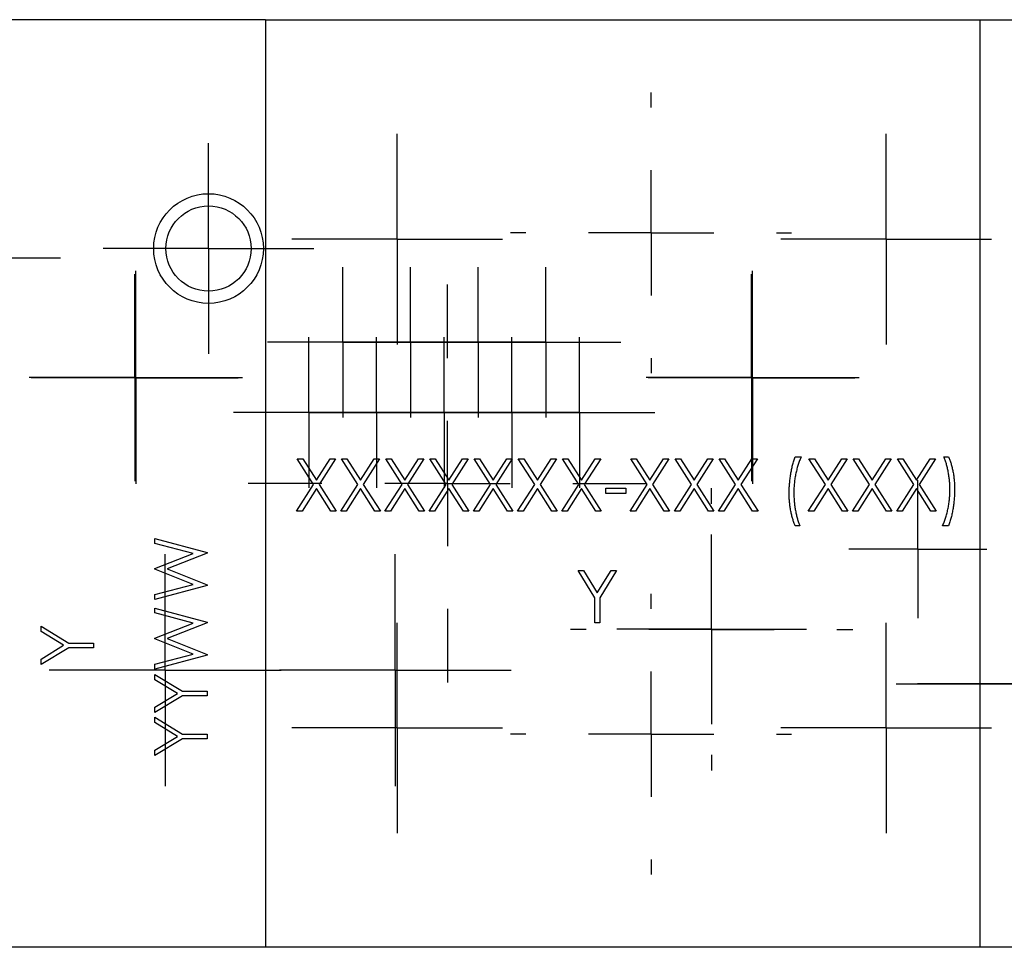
# Model space of a CAD drawing. Header units: inches. Extents: x 5.4 to 25.7, y 4.9 to 18.5.
# Tile 3 of 30: x 10.9 to 12.5, y 4.9 to 6.4. Entities that reach past the tile are written whole.
import ezdxf

# ---------------------------------------------------------------- set-up
doc = ezdxf.new("R2010")
doc.units = ezdxf.units.IN
doc.header["$LTSCALE"] = 2
doc.header["$MEASUREMENT"] = 0
doc.layers.add('SLD-0', color=179, linetype='Continuous')

# ---------------------------------------------------------------- blocks, each defined once
blk = doc.blocks.new('SW_CENTERMARKSYMBOL_60')
at = {"layer": 'SLD-0', "color": 0}
for p, q in [((0, 0.1), (0, 0.12)), ((0, 0), (0, 0.1)), ((-0.1, 0), (-0.12, 0)), ((0, 0), (-0.1, 0)), ((0, 0), (0, -0.1)), ((0, 0), (0.1, 0)), ((0.1, 0), (0.12, 0)), ((0, -0.1), (0, -0.12))]:
    blk.add_line(p, q, dxfattribs=at)
blk = doc.blocks.new('SW_CENTERMARKSYMBOL_61')
at = {"layer": 'SLD-0', "color": 0}
for p, q in [((0, 0.1), (0, 0.12)), ((0, 0), (0, 0.1)), ((-0.1, 0), (-0.12, 0)), ((0, 0), (-0.1, 0)), ((0, 0), (0, -0.1)), ((0, 0), (0.1, 0)), ((0.1, 0), (0.12, 0)), ((0, -0.1), (0, -0.12))]:
    blk.add_line(p, q, dxfattribs=at)
blk = doc.blocks.new('SW_CENTERMARKSYMBOL_62')
at = {"layer": 'SLD-0', "color": 0}
for p, q in [((0, 0.1), (0, 0.12)), ((0, 0), (0, 0.1)), ((-0.1, 0), (-0.12, 0)), ((0, 0), (-0.1, 0)), ((0, 0), (0, -0.1)), ((0, 0), (0.1, 0)), ((0.1, 0), (0.12, 0)), ((0, -0.1), (0, -0.12))]:
    blk.add_line(p, q, dxfattribs=at)
blk = doc.blocks.new('SW_CENTERMARKSYMBOL_63')
at = {"layer": 'SLD-0', "color": 0}
for p, q in [((0, 0.1), (0, 0.12)), ((0, 0), (0, 0.1)), ((-0.1, 0), (-0.12, 0)), ((0, 0), (-0.1, 0)), ((0, 0), (0, -0.1)), ((0, 0), (0.1, 0)), ((0.1, 0), (0.12, 0)), ((0, -0.1), (0, -0.12))]:
    blk.add_line(p, q, dxfattribs=at)
blk = doc.blocks.new('SW_CENTERMARKSYMBOL_64')
at = {"layer": 'SLD-0', "color": 0}
for p, q in [((0, 0.1), (0, 0.12)), ((0, 0), (0, 0.1)), ((-0.1, 0), (-0.12, 0)), ((0, 0), (-0.1, 0)), ((0, 0), (0, -0.1)), ((0, 0), (0.1, 0)), ((0.1, 0), (0.12, 0)), ((0, -0.1), (0, -0.12))]:
    blk.add_line(p, q, dxfattribs=at)
blk = doc.blocks.new('SW_CENTERMARKSYMBOL_65')
at = {"layer": 'SLD-0', "color": 0}
for p, q in [((0, 0.1), (0, 0.12)), ((0, 0), (0, 0.1)), ((-0.1, 0), (-0.12, 0)), ((0, 0), (-0.1, 0)), ((0, 0), (0, -0.1)), ((0, 0), (0.1, 0)), ((0.1, 0), (0.12, 0)), ((0, -0.1), (0, -0.12))]:
    blk.add_line(p, q, dxfattribs=at)
blk = doc.blocks.new('SW_CENTERMARKSYMBOL_66')
at = {"layer": 'SLD-0', "color": 0}
for p, q in [((0, 0.1), (0, 0.12)), ((0, 0), (0, 0.1)), ((-0.1, 0), (-0.12, 0)), ((0, 0), (-0.1, 0)), ((0, 0), (0, -0.1)), ((0, 0), (0.1, 0)), ((0.1, 0), (0.12, 0)), ((0, -0.1), (0, -0.12))]:
    blk.add_line(p, q, dxfattribs=at)
blk = doc.blocks.new('SW_CENTERMARKSYMBOL_67')
at = {"layer": 'SLD-0', "color": 0}
for p, q in [((0, 0.1), (0, 0.12)), ((0, 0), (0, 0.1)), ((-0.1, 0), (-0.12, 0)), ((0, 0), (-0.1, 0)), ((0, 0), (0, -0.1)), ((0, 0), (0.1, 0)), ((0.1, 0), (0.12, 0)), ((0, -0.1), (0, -0.12))]:
    blk.add_line(p, q, dxfattribs=at)
blk = doc.blocks.new('SW_CENTERMARKSYMBOL_68')
at = {"layer": 'SLD-0', "color": 0}
for p, q in [((0, 0.1), (0, 0.12)), ((0, 0), (0, 0.1)), ((-0.1, 0), (-0.12, 0)), ((0, 0), (-0.1, 0)), ((0, 0), (0, -0.1)), ((0, 0), (0.1, 0)), ((0.1, 0), (0.12, 0)), ((0, -0.1), (0, -0.12))]:
    blk.add_line(p, q, dxfattribs=at)
blk = doc.blocks.new('SW_CENTERMARKSYMBOL_69')
at = {"layer": 'SLD-0', "color": 0}
for p, q in [((0, 0.1), (0, 0.17)), ((0, 0), (0, 0.1)), ((-0.1, 0), (-0.17, 0)), ((0, 0), (-0.1, 0)), ((0, 0), (0, -0.1)), ((0, 0), (0.1, 0)), ((0.1, 0), (0.17, 0)), ((0, -0.1), (0, -0.17))]:
    blk.add_line(p, q, dxfattribs=at)
blk = doc.blocks.new('SW_CENTERMARKSYMBOL_70')
at = {"layer": 'SLD-0', "color": 0}
for p, q in [((0, 0.1), (0, 0.17)), ((0, 0), (0, 0.1)), ((-0.1, 0), (-0.17, 0)), ((0, 0), (-0.1, 0)), ((0, 0), (0, -0.1)), ((0, 0), (0.1, 0)), ((0.1, 0), (0.17, 0)), ((0, -0.1), (0, -0.17))]:
    blk.add_line(p, q, dxfattribs=at)
blk = doc.blocks.new('SW_CENTERMARKSYMBOL_71')
at = {"layer": 'SLD-0', "color": 0}
for p, q in [((0, 0.1), (0, 0.165)), ((0, 0), (0, 0.1)), ((-0.1, 0), (-0.165, 0)), ((0, 0), (-0.1, 0)), ((0, 0), (0, -0.1)), ((0, 0), (0.1, 0)), ((0.1, 0), (0.165, 0)), ((0, -0.1), (0, -0.165))]:
    blk.add_line(p, q, dxfattribs=at)
blk = doc.blocks.new('SW_CENTERMARKSYMBOL_72')
at = {"layer": 'SLD-0', "color": 0}
for p, q in [((0, 0.1), (0, 0.168)), ((0, 0), (0, 0.1)), ((-0.1, 0), (-0.168, 0)), ((0, 0), (-0.1, 0)), ((0, 0), (0, -0.1)), ((0, 0), (0.1, 0)), ((0.1, 0), (0.168, 0)), ((0, -0.1), (0, -0.168))]:
    blk.add_line(p, q, dxfattribs=at)
blk = doc.blocks.new('SW_CENTERMARKSYMBOL_73')
at = {"layer": 'SLD-0', "color": 0}
for p, q in [((0, 0.1), (0, 0.168)), ((0, 0), (0, 0.1)), ((-0.1, 0), (-0.168, 0)), ((0, 0), (-0.1, 0)), ((0, 0), (0, -0.1)), ((0, 0), (0.1, 0)), ((0.1, 0), (0.168, 0)), ((0, -0.1), (0, -0.168))]:
    blk.add_line(p, q, dxfattribs=at)
blk = doc.blocks.new('SW_CENTERMARKSYMBOL_74')
at = {"layer": 'SLD-0', "color": 0}
for p, q in [((0, 0.1), (0, 0.168)), ((0, 0), (0, 0.1)), ((-0.1, 0), (-0.168, 0)), ((0, 0), (-0.1, 0)), ((0, 0), (0, -0.1)), ((0, 0), (0.1, 0)), ((0.1, 0), (0.168, 0)), ((0, -0.1), (0, -0.168))]:
    blk.add_line(p, q, dxfattribs=at)
blk = doc.blocks.new('SW_CENTERMARKSYMBOL_75')
at = {"layer": 'SLD-0', "color": 0}
for p, q in [((0, 0.1), (0, 0.168)), ((0, 0), (0, 0.1)), ((-0.1, 0), (-0.168, 0)), ((0, 0), (-0.1, 0)), ((0, 0), (0, -0.1)), ((0, 0), (0.1, 0)), ((0.1, 0), (0.168, 0)), ((0, -0.1), (0, -0.168))]:
    blk.add_line(p, q, dxfattribs=at)
blk = doc.blocks.new('SW_CENTERMARKSYMBOL_76')
at = {"layer": 'SLD-0', "color": 0}
for p, q in [((0, 0.2), (0, 0.224)), ((0, 0), (0, 0.1)), ((-0.2, 0), (-0.224, 0)), ((0, 0), (-0.1, 0)), ((0, 0), (0, -0.1)), ((0, 0), (0.1, 0)), ((0.2, 0), (0.224, 0)), ((0, -0.2), (0, -0.224))]:
    blk.add_line(p, q, dxfattribs=at)
blk = doc.blocks.new('SW_CENTERMARKSYMBOL_77')
at = {"layer": 'SLD-0', "color": 0}
for p, q in [((0, 0.2), (0, 0.224)), ((0, 0), (0, 0.1)), ((-0.2, 0), (-0.224, 0)), ((0, 0), (-0.1, 0)), ((0, 0), (0, -0.1)), ((0, 0), (0.1, 0)), ((0.2, 0), (0.224, 0)), ((0, -0.2), (0, -0.224))]:
    blk.add_line(p, q, dxfattribs=at)
blk = doc.blocks.new('SW_CENTERMARKSYMBOL_78')
at = {"layer": 'SLD-0', "color": 0}
for p, q in [((0, 0.2), (0, 0.3175)), ((0, 0), (0, 0.1)), ((-0.2, 0), (-0.3175, 0)), ((0, 0), (-0.1, 0)), ((0, 0), (0, -0.1)), ((0, 0), (0.1, 0)), ((0.2, 0), (0.3175, 0)), ((0, -0.2), (0, -0.3175))]:
    blk.add_line(p, q, dxfattribs=at)
blk = doc.blocks.new('SW_CENTERMARKSYMBOL_79')
at = {"layer": 'SLD-0', "color": 0}
for p, q in [((0, 0.1), (0, 0.185)), ((0, 0), (0, 0.1)), ((-0.1, 0), (-0.185, 0)), ((0, 0), (-0.1, 0)), ((0, 0), (0, -0.1)), ((0, 0), (0.1, 0)), ((0.1, 0), (0.185, 0)), ((0, -0.1), (0, -0.185))]:
    blk.add_line(p, q, dxfattribs=at)
blk = doc.blocks.new('SW_CENTERMARKSYMBOL_80')
at = {"layer": 'SLD-0', "color": 0}
for p, q in [((0, 0.1), (0, 0.165)), ((0, 0), (0, 0.1)), ((-0.1, 0), (-0.165, 0)), ((0, 0), (-0.1, 0)), ((0, 0), (0, -0.1)), ((0, 0), (0.1, 0)), ((0.1, 0), (0.165, 0)), ((0, -0.1), (0, -0.165))]:
    blk.add_line(p, q, dxfattribs=at)
blk = doc.blocks.new('SW_CENTERMARKSYMBOL_82')
at = {"layer": 'SLD-0', "color": 0}
for p, q in [((0, 0.1), (0, 0.194)), ((0, 0), (0, 0.1)), ((-0.1, 0), (-0.194, 0)), ((0, 0), (-0.1, 0)), ((0, 0), (0, -0.1)), ((0, 0), (0.1, 0)), ((0.1, 0), (0.194, 0)), ((0, -0.1), (0, -0.194))]:
    blk.add_line(p, q, dxfattribs=at)
blk = doc.blocks.new('SW_CENTERMARKSYMBOL_83')
at = {"layer": 'SLD-0', "color": 0}
for p, q in [((0, 0.2), (0, 0.225)), ((0, 0), (0, 0.1)), ((-0.2, 0), (-0.225, 0)), ((0, 0), (-0.1, 0)), ((0, 0), (0, -0.1)), ((0, 0), (0.1, 0)), ((0.2, 0), (0.225, 0)), ((0, -0.2), (0, -0.225))]:
    blk.add_line(p, q, dxfattribs=at)
blk = doc.blocks.new('SW_CENTERMARKSYMBOL_85')
at = {"layer": 'SLD-0', "color": 0}
for p, q in [((0, 0.1), (0, 0.1701)), ((0, 0), (0, 0.1)), ((-0.1, 0), (-0.1701, 0)), ((0, 0), (-0.1, 0)), ((0, 0), (0, -0.1)), ((0, 0), (0.1, 0)), ((0.1, 0), (0.1701, 0)), ((0, -0.1), (0, -0.1701))]:
    blk.add_line(p, q, dxfattribs=at)
blk = doc.blocks.new('SW_CENTERMARKSYMBOL_87')
at = {"layer": 'SLD-0', "color": 0}
for p, q in [((0, 0.1), (0, 0.11)), ((0, 0), (0, 0.1)), ((-0.1, 0), (-0.11, 0)), ((0, 0), (-0.1, 0)), ((0, 0), (0, -0.1)), ((0, 0), (0.1, 0)), ((0.1, 0), (0.11, 0)), ((0, -0.1), (0, -0.11))]:
    blk.add_line(p, q, dxfattribs=at)
blk = doc.blocks.new('SW_CENTERMARKSYMBOL_88')
at = {"layer": 'SLD-0', "color": 0}
for p, q in [((0, 0.1), (0, 0.168)), ((0, 0), (0, 0.1)), ((-0.1, 0), (-0.168, 0)), ((0, 0), (-0.1, 0)), ((0, 0), (0, -0.1)), ((0, 0), (0.1, 0)), ((0.1, 0), (0.168, 0)), ((0, -0.1), (0, -0.168))]:
    blk.add_line(p, q, dxfattribs=at)
blk = doc.blocks.new('SW_CENTERMARKSYMBOL_89')
at = {"layer": 'SLD-0', "color": 0}
for p, q in [((0, 0.1), (0, 0.168)), ((0, 0), (0, 0.1)), ((-0.1, 0), (-0.168, 0)), ((0, 0), (-0.1, 0)), ((0, 0), (0, -0.1)), ((0, 0), (0.1, 0)), ((0.1, 0), (0.168, 0)), ((0, -0.1), (0, -0.168))]:
    blk.add_line(p, q, dxfattribs=at)
blk = doc.blocks.new('SW_CENTERMARKSYMBOL_90')
at = {"layer": 'SLD-0', "color": 0}
for p, q in [((0, 0.1), (0, 0.1512)), ((0, 0), (0, 0.1)), ((-0.1, 0), (-0.1512, 0)), ((0, 0), (-0.1, 0)), ((0, 0), (0, -0.1)), ((0, 0), (0.1, 0)), ((0.1, 0), (0.1512, 0)), ((0, -0.1), (0, -0.1512))]:
    blk.add_line(p, q, dxfattribs=at)
blk = doc.blocks.new('SW_CENTERMARKSYMBOL_91')
at = {"layer": 'SLD-0', "color": 0}
for p, q in [((0, 0.1), (0, 0.185)), ((0, 0), (0, 0.1)), ((-0.1, 0), (-0.185, 0)), ((0, 0), (-0.1, 0)), ((0, 0), (0, -0.1)), ((0, 0), (0.1, 0)), ((0.1, 0), (0.185, 0)), ((0, -0.1), (0, -0.185))]:
    blk.add_line(p, q, dxfattribs=at)
blk = doc.blocks.new('SW_CENTERMARKSYMBOL_92')
at = {"layer": 'SLD-0', "color": 0}
for p, q in [((0, 0.1), (0, 0.1591)), ((0, 0), (0, 0.1)), ((-0.1, 0), (-0.1591, 0)), ((0, 0), (-0.1, 0)), ((0, 0), (0, -0.1)), ((0, 0), (0.1, 0)), ((0.1, 0), (0.1591, 0)), ((0, -0.1), (0, -0.1591))]:
    blk.add_line(p, q, dxfattribs=at)

msp = doc.modelspace()

# ---------------------------------------------------------------- linework, layer by layer
at = {"color": 7, "linetype": 'Continuous', "lineweight": 25}
for p, q in [((11.2841, 6.3524), (10.5281, 6.3524)), ((11.2841, 6.3524), (12.4241, 6.3524)), ((11.2841, 6.3524), (11.2841, 4.8724)), ((12.4241, 6.3526), (13.7691, 6.3526)), ((12.4241, 4.8726), (12.4241, 6.3526)), ((12.129, 5.6551), (12.1386, 5.6551)), ((12.3662, 5.6551), (12.3737, 5.6551)), ((11.3347, 5.6519), (11.3433, 5.6519)), ((11.3608, 5.611), (11.3347, 5.6519)), ((11.3433, 5.6519), (11.3651, 5.6178)), ((11.3651, 5.6178), (11.387, 5.6519)), ((11.3956, 5.6519), (11.3695, 5.611)), ((11.387, 5.6519), (11.3956, 5.6519)), ((11.4052, 5.6519), (11.4138, 5.6519)), ((11.4313, 5.611), (11.4052, 5.6519)), ((11.4138, 5.6519), (11.4357, 5.6178)), ((11.4357, 5.6178), (11.4575, 5.6519)), ((11.4661, 5.6519), (11.44, 5.611)), ((11.4575, 5.6519), (11.4661, 5.6519)), ((11.4757, 5.6519), (11.4843, 5.6519)), ((11.5019, 5.611), (11.4757, 5.6519)), ((11.4843, 5.6519), (11.5062, 5.6178)), ((11.5062, 5.6178), (11.528, 5.6519)), ((11.5366, 5.6519), (11.5105, 5.611)), ((11.528, 5.6519), (11.5366, 5.6519)), ((11.5462, 5.6519), (11.5549, 5.6519)), ((11.5724, 5.611), (11.5462, 5.6519)), ((11.5549, 5.6519), (11.5767, 5.6178)), ((11.5767, 5.6178), (11.5985, 5.6519)), ((11.6071, 5.6519), (11.581, 5.611)), ((11.5985, 5.6519), (11.6071, 5.6519)), ((11.6167, 5.6519), (11.6254, 5.6519)), ((11.6429, 5.611), (11.6167, 5.6519)), ((11.6254, 5.6519), (11.6472, 5.6178)), ((11.6472, 5.6178), (11.669, 5.6519)), ((11.6776, 5.6519), (11.6515, 5.611)), ((11.669, 5.6519), (11.6776, 5.6519)), ((11.6873, 5.6519), (11.6959, 5.6519)), ((11.7134, 5.611), (11.6873, 5.6519)), ((11.6959, 5.6519), (11.7177, 5.6178)), ((11.7177, 5.6178), (11.7395, 5.6519)), ((11.7482, 5.6519), (11.722, 5.611)), ((11.7395, 5.6519), (11.7482, 5.6519)), ((11.7578, 5.6519), (11.7664, 5.6519)), ((11.7839, 5.611), (11.7578, 5.6519)), ((11.7664, 5.6519), (11.7882, 5.6178)), ((11.7882, 5.6178), (11.81, 5.6519)), ((11.8187, 5.6519), (11.7925, 5.611)), ((11.81, 5.6519), (11.8187, 5.6519)), ((11.8667, 5.6519), (11.8754, 5.6519)), ((11.8929, 5.611), (11.8667, 5.6519)), ((11.8754, 5.6519), (11.8972, 5.6178)), ((11.8972, 5.6178), (11.919, 5.6519)), ((11.9276, 5.6519), (11.9015, 5.611)), ((11.919, 5.6519), (11.9276, 5.6519)), ((11.9373, 5.6519), (11.9459, 5.6519)), ((11.9634, 5.611), (11.9373, 5.6519)), ((11.9459, 5.6519), (11.9677, 5.6178)), ((11.9677, 5.6178), (11.9895, 5.6519)), ((11.9982, 5.6519), (11.972, 5.611)), ((11.9895, 5.6519), (11.9982, 5.6519)), ((12.0078, 5.6519), (12.0164, 5.6519)), ((12.0339, 5.611), (12.0078, 5.6519)), ((12.0164, 5.6519), (12.0382, 5.6178)), ((12.0382, 5.6178), (12.06, 5.6519)), ((12.0687, 5.6519), (12.0425, 5.611)), ((12.06, 5.6519), (12.0687, 5.6519)), ((12.1509, 5.6519), (12.1596, 5.6519)), ((12.1771, 5.611), (12.1509, 5.6519)), ((12.1596, 5.6519), (12.1814, 5.6178)), ((12.1814, 5.6178), (12.2032, 5.6519)), ((12.2118, 5.6519), (12.1857, 5.611)), ((12.2032, 5.6519), (12.2118, 5.6519)), ((12.2214, 5.6519), (12.2301, 5.6519)), ((12.2476, 5.611), (12.2214, 5.6519)), ((12.2301, 5.6519), (12.2519, 5.6178)), ((12.2519, 5.6178), (12.2737, 5.6519)), ((12.2823, 5.6519), (12.2562, 5.611)), ((12.2737, 5.6519), (12.2823, 5.6519)), ((12.292, 5.6519), (12.3006, 5.6519)), ((12.3181, 5.611), (12.292, 5.6519)), ((12.3006, 5.6519), (12.3224, 5.6178)), ((12.3224, 5.6178), (12.3442, 5.6519)), ((12.3529, 5.6519), (12.3267, 5.611)), ((12.3442, 5.6519), (12.3529, 5.6519)), ((11.3336, 5.5685), (11.3608, 5.611)), ((11.3695, 5.611), (11.3967, 5.5685)), ((11.4041, 5.5685), (11.4313, 5.611)), ((11.44, 5.611), (11.4672, 5.5685)), ((11.4746, 5.5685), (11.5019, 5.611)), ((11.5105, 5.611), (11.5377, 5.5685)), ((11.5452, 5.5685), (11.5724, 5.611)), ((11.581, 5.611), (11.6082, 5.5685)), ((11.6157, 5.5685), (11.6429, 5.611)), ((11.6515, 5.611), (11.6787, 5.5685)), ((11.6862, 5.5685), (11.7134, 5.611)), ((11.722, 5.611), (11.7492, 5.5685)), ((11.7567, 5.5685), (11.7839, 5.611)), ((11.7925, 5.611), (11.8197, 5.5685)), ((11.8657, 5.5685), (11.8929, 5.611)), ((11.9015, 5.611), (11.9287, 5.5685)), ((11.9362, 5.5685), (11.9634, 5.611)), ((11.972, 5.611), (11.9992, 5.5685)), ((12.0067, 5.5685), (12.0339, 5.611)), ((12.0425, 5.611), (12.0697, 5.5685)), ((12.1499, 5.5685), (12.1771, 5.611)), ((12.1857, 5.611), (12.2129, 5.5685)), ((12.2204, 5.5685), (12.2476, 5.611)), ((12.2562, 5.611), (12.2834, 5.5685)), ((12.2909, 5.5685), (12.3181, 5.611)), ((12.3267, 5.611), (12.3539, 5.5685)), ((11.3651, 5.6043), (11.3423, 5.5685)), ((11.388, 5.5685), (11.3651, 5.6043)), ((11.4357, 5.6043), (11.4128, 5.5685)), ((11.4585, 5.5685), (11.4357, 5.6043)), ((11.5062, 5.6043), (11.4833, 5.5685)), ((11.5291, 5.5685), (11.5062, 5.6043)), ((11.5767, 5.6043), (11.5538, 5.5685)), ((11.5996, 5.5685), (11.5767, 5.6043)), ((11.6472, 5.6043), (11.6243, 5.5685)), ((11.6701, 5.5685), (11.6472, 5.6043)), ((11.7177, 5.6043), (11.6948, 5.5685)), ((11.7406, 5.5685), (11.7177, 5.6043)), ((11.7882, 5.6043), (11.7653, 5.5685)), ((11.8111, 5.5685), (11.7882, 5.6043)), ((11.8267, 5.6049), (11.8587, 5.6049)), ((11.8267, 5.5963), (11.8267, 5.6049)), ((11.8587, 5.5963), (11.8267, 5.5963)), ((11.8587, 5.6049), (11.8587, 5.5963)), ((11.8972, 5.6043), (11.8743, 5.5685)), ((11.9201, 5.5685), (11.8972, 5.6043)), ((11.9677, 5.6043), (11.9448, 5.5685)), ((11.9906, 5.5685), (11.9677, 5.6043)), ((12.0382, 5.6043), (12.0153, 5.5685)), ((12.0611, 5.5685), (12.0382, 5.6043)), ((12.1814, 5.6043), (12.1585, 5.5685)), ((12.2043, 5.5685), (12.1814, 5.6043)), ((12.2519, 5.6043), (12.229, 5.5685)), ((12.2748, 5.5685), (12.2519, 5.6043)), ((12.3224, 5.6043), (12.2995, 5.5685)), ((12.3453, 5.5685), (12.3224, 5.6043)), ((11.3423, 5.5685), (11.3336, 5.5685)), ((11.3967, 5.5685), (11.388, 5.5685)), ((11.4128, 5.5685), (11.4041, 5.5685)), ((11.4672, 5.5685), (11.4585, 5.5685)), ((11.4833, 5.5685), (11.4746, 5.5685)), ((11.5377, 5.5685), (11.5291, 5.5685)), ((11.5538, 5.5685), (11.5452, 5.5685)), ((11.6082, 5.5685), (11.5996, 5.5685)), ((11.6243, 5.5685), (11.6157, 5.5685)), ((11.6787, 5.5685), (11.6701, 5.5685)), ((11.6948, 5.5685), (11.6862, 5.5685)), ((11.7492, 5.5685), (11.7406, 5.5685)), ((11.7653, 5.5685), (11.7567, 5.5685)), ((11.8197, 5.5685), (11.8111, 5.5685)), ((11.8743, 5.5685), (11.8657, 5.5685)), ((11.9287, 5.5685), (11.9201, 5.5685)), ((11.9448, 5.5685), (11.9362, 5.5685)), ((11.9992, 5.5685), (11.9906, 5.5685)), ((12.0153, 5.5685), (12.0067, 5.5685)), ((12.0697, 5.5685), (12.0611, 5.5685)), ((12.1585, 5.5685), (12.1499, 5.5685)), ((12.2129, 5.5685), (12.2043, 5.5685)), ((12.229, 5.5685), (12.2204, 5.5685)), ((12.2834, 5.5685), (12.2748, 5.5685)), ((12.2995, 5.5685), (12.2909, 5.5685)), ((12.3539, 5.5685), (12.3453, 5.5685)), ((12.1365, 5.545), (12.129, 5.545)), ((12.3737, 5.545), (12.3641, 5.545)), ((11.1077, 5.5247), (11.191, 5.5022)), ((11.1077, 5.517), (11.1077, 5.5247)), ((11.1684, 5.5007), (11.1077, 5.517)), ((11.1077, 5.4769), (11.1684, 5.5007)), ((11.191, 5.5012), (11.1273, 5.4761)), ((11.191, 5.5022), (11.191, 5.5012)), ((11.1077, 5.4758), (11.1077, 5.4769)), ((11.1688, 5.4515), (11.1077, 5.4758)), ((11.1273, 5.4761), (11.191, 5.4507)), ((11.7829, 5.4736), (11.7914, 5.4736)), ((11.8096, 5.4299), (11.7829, 5.4736)), ((11.7914, 5.4736), (11.8133, 5.4378)), ((11.8133, 5.4378), (11.8352, 5.4736)), ((11.8438, 5.4736), (11.8171, 5.4299)), ((11.8352, 5.4736), (11.8438, 5.4736)), ((11.1077, 5.4352), (11.1688, 5.4515)), ((11.191, 5.4507), (11.191, 5.4496)), ((11.191, 5.4496), (11.1077, 5.4275)), ((11.1077, 5.4275), (11.1077, 5.4352)), ((11.8096, 5.3903), (11.8096, 5.4299)), ((11.8171, 5.4299), (11.8171, 5.3903)), ((11.1077, 5.4136), (11.191, 5.3911)), ((11.1077, 5.4059), (11.1077, 5.4136)), ((11.1684, 5.3895), (11.1077, 5.4059)), ((11.1077, 5.3657), (11.1684, 5.3895)), ((11.191, 5.39), (11.1273, 5.365)), ((11.191, 5.3911), (11.191, 5.39)), ((11.8171, 5.3903), (11.8096, 5.3903)), ((10.9262, 5.3847), (10.97, 5.358)), ((10.9262, 5.3762), (10.9262, 5.3847)), ((10.962, 5.3543), (10.9262, 5.3762)), ((10.97, 5.358), (11.0096, 5.358)), ((11.0096, 5.358), (11.0096, 5.3505)), ((11.1077, 5.3647), (11.1077, 5.3657)), ((11.1688, 5.3404), (11.1077, 5.3647)), ((11.1273, 5.365), (11.191, 5.3396)), ((10.9262, 5.3324), (10.962, 5.3543)), ((10.97, 5.3505), (10.9262, 5.3238)), ((11.0096, 5.3505), (10.97, 5.3505)), ((10.9262, 5.3238), (10.9262, 5.3324)), ((11.1077, 5.3241), (11.1688, 5.3404)), ((11.191, 5.3385), (11.1077, 5.3164)), ((11.191, 5.3396), (11.191, 5.3385)), ((11.1077, 5.3164), (11.1077, 5.3241)), ((11.1077, 5.3078), (11.1514, 5.2811)), ((11.1077, 5.2992), (11.1077, 5.3078)), ((11.1435, 5.2774), (11.1077, 5.2992)), ((11.1514, 5.2811), (11.191, 5.2811)), ((11.191, 5.2811), (11.191, 5.2736)), ((11.1077, 5.2555), (11.1435, 5.2774)), ((11.1514, 5.2736), (11.1077, 5.2469)), ((11.191, 5.2736), (11.1514, 5.2736)), ((11.1077, 5.2469), (11.1077, 5.2555)), ((11.1077, 5.2394), (11.1514, 5.2127)), ((11.1077, 5.2309), (11.1077, 5.2394)), ((11.1435, 5.209), (11.1077, 5.2309)), ((11.1077, 5.1871), (11.1435, 5.209)), ((11.1514, 5.2052), (11.1077, 5.1785)), ((11.1514, 5.2127), (11.191, 5.2127)), ((11.191, 5.2052), (11.1514, 5.2052)), ((11.191, 5.2127), (11.191, 5.2052)), ((11.1077, 5.1785), (11.1077, 5.1871)), ((11.2841, 4.8724), (10.5281, 4.8724)), ((12.4241, 4.8724), (11.2841, 4.8724)), ((12.4241, 4.8726), (12.4241, 4.8724)), ((13.7691, 4.8726), (12.4241, 4.8726))]:
    msp.add_line(p, q, dxfattribs=at)
for radius in [0.0875, 0.068]:
    msp.add_circle((11.1931, 5.9874), radius, dxfattribs=at)
for points, knots in [([(12.1194, 5.5967), (12.1194, 5.5993), (12.1195, 5.6045), (12.12, 5.6122), (12.1207, 5.6199), (12.1218, 5.6274), (12.1232, 5.6347), (12.1248, 5.6417), (12.1267, 5.6485), (12.1283, 5.6529), (12.129, 5.6551)], [0, 0, 0, 0, 0.131664, 0.262136, 0.390776, 0.518632, 0.643982, 0.765918, 0.884434, 1, 1, 1, 1]), ([(12.1386, 5.6551), (12.1382, 5.6541), (12.1373, 5.6522), (12.1361, 5.6492), (12.1349, 5.6461), (12.1338, 5.6428), (12.1328, 5.6395), (12.1318, 5.636), (12.1309, 5.6324), (12.1298, 5.6275), (12.1286, 5.6212), (12.1276, 5.6135), (12.127, 5.6057), (12.1269, 5.6004), (12.1269, 5.5977)], [0, 0, 0, 0, 0.053473, 0.108577, 0.164847, 0.222508, 0.282149, 0.343289, 0.405779, 0.470211, 0.600937, 0.732284, 0.865466, 1, 1, 1, 1]), ([(12.3758, 5.6024), (12.3758, 5.6048), (12.3757, 5.6097), (12.3753, 5.6169), (12.3744, 5.6239), (12.3733, 5.6308), (12.3719, 5.6375), (12.3703, 5.6437), (12.3684, 5.6496), (12.3669, 5.6533), (12.3662, 5.6551)], [0, 0, 0, 0, 0.136244, 0.269948, 0.402078, 0.532211, 0.658436, 0.778422, 0.891982, 1, 1, 1, 1]), ([(12.3737, 5.6551), (12.3741, 5.6542), (12.3748, 5.6525), (12.3758, 5.6498), (12.3768, 5.6471), (12.3777, 5.6442), (12.3785, 5.6412), (12.3793, 5.6381), (12.3801, 5.6348), (12.381, 5.6304), (12.3819, 5.6247), (12.3827, 5.6177), (12.3832, 5.6106), (12.3833, 5.6058), (12.3833, 5.6034)], [0, 0, 0, 0, 0.052404, 0.106089, 0.161818, 0.218744, 0.277721, 0.338198, 0.4006, 0.464897, 0.59591, 0.728233, 0.86315, 1, 1, 1, 1]), ([(12.129, 5.545), (12.1287, 5.5459), (12.1279, 5.5476), (12.1269, 5.5503), (12.126, 5.553), (12.1251, 5.5559), (12.1242, 5.5589), (12.1234, 5.562), (12.1227, 5.5652), (12.1218, 5.5697), (12.1208, 5.5754), (12.12, 5.5824), (12.1195, 5.5895), (12.1194, 5.5943), (12.1194, 5.5967)], [0, 0, 0, 0, 0.0523531, 0.106112, 0.1615167, 0.2187266, 0.2774806, 0.3381193, 0.4002995, 0.4644376, 0.5953198, 0.7281743, 0.8629619, 1, 1, 1, 1]), ([(12.1269, 5.5977), (12.1269, 5.5953), (12.127, 5.5905), (12.1275, 5.5832), (12.1283, 5.5762), (12.1294, 5.5693), (12.1308, 5.5626), (12.1324, 5.5564), (12.1343, 5.5505), (12.1358, 5.5468), (12.1365, 5.545)], [0, 0, 0, 0, 0.13593, 0.269938, 0.40172, 0.532154, 0.658374, 0.778135, 0.891986, 1, 1, 1, 1]), ([(12.3641, 5.545), (12.3645, 5.546), (12.3654, 5.5479), (12.3666, 5.5509), (12.3678, 5.554), (12.3689, 5.5573), (12.37, 5.5606), (12.3709, 5.5641), (12.3718, 5.5677), (12.3729, 5.5726), (12.3741, 5.5789), (12.3751, 5.5866), (12.3757, 5.5945), (12.3758, 5.5997), (12.3758, 5.6024)], [0, 0, 0, 0, 0.053584, 0.108681, 0.165044, 0.222789, 0.282338, 0.343197, 0.405886, 0.470033, 0.600743, 0.732318, 0.865483, 1, 1, 1, 1]), ([(12.3833, 5.6034), (12.3833, 5.6008), (12.3832, 5.5956), (12.3827, 5.5879), (12.382, 5.5802), (12.3809, 5.5727), (12.3795, 5.5654), (12.3779, 5.5584), (12.376, 5.5516), (12.3744, 5.5472), (12.3737, 5.545)], [0, 0, 0, 0, 0.131533, 0.261314, 0.390381, 0.518144, 0.643638, 0.76565, 0.884302, 1, 1, 1, 1])]:
    msp.add_open_spline(points, degree=3, knots=knots, dxfattribs=at)

# ---------------------------------------------------------------- block references
at = {"layer": 'SLD-0', "color": 7}
for name, p in [('SW_CENTERMARKSYMBOL_76', (11.8991, 6.0124)), ('SW_CENTERMARKSYMBOL_75', (11.4941, 6.0024)), ('SW_CENTERMARKSYMBOL_74', (12.2741, 6.0024)), ('SW_CENTERMARKSYMBOL_88', (11.1931, 5.9874)), ('SW_CENTERMARKSYMBOL_89', (10.7891, 5.9724)), ('SW_CENTERMARKSYMBOL_65', (11.4071, 5.8378)), ('SW_CENTERMARKSYMBOL_66', (11.5151, 5.8378)), ('SW_CENTERMARKSYMBOL_67', (11.6231, 5.8378)), ('SW_CENTERMARKSYMBOL_68', (11.7311, 5.8378)), ('SW_CENTERMARKSYMBOL_70', (11.0771, 5.7818)), ('SW_CENTERMARKSYMBOL_80', (11.0753, 5.7813)), ('SW_CENTERMARKSYMBOL_69', (12.0611, 5.7818)), ('SW_CENTERMARKSYMBOL_71', (12.0592, 5.7813)), ('SW_CENTERMARKSYMBOL_78', (11.5741, 5.6124)), ('SW_CENTERMARKSYMBOL_60', (11.3531, 5.7258)), ('SW_CENTERMARKSYMBOL_61', (11.4611, 5.7258)), ('SW_CENTERMARKSYMBOL_62', (11.5691, 5.7258)), ('SW_CENTERMARKSYMBOL_63', (11.6771, 5.7258)), ('SW_CENTERMARKSYMBOL_64', (11.7851, 5.7258)), ('SW_CENTERMARKSYMBOL_87', (12.3246, 5.5078)), ('SW_CENTERMARKSYMBOL_83', (11.9957, 5.3798)), ('SW_CENTERMARKSYMBOL_90', (11.9957, 5.3799)), ('SW_CENTERMARKSYMBOL_91', (11.1241, 5.3148)), ('SW_CENTERMARKSYMBOL_79', (11.4911, 5.3148)), ('SW_CENTERMARKSYMBOL_85', (11.1241, 5.3148)), ('SW_CENTERMARKSYMBOL_82', (12.4841, 5.2924)), ('SW_CENTERMARKSYMBOL_92', (12.4831, 5.2928)), ('SW_CENTERMARKSYMBOL_77', (11.8991, 5.2124)), ('SW_CENTERMARKSYMBOL_73', (11.4941, 5.2224)), ('SW_CENTERMARKSYMBOL_72', (12.2741, 5.2224))]:
    msp.add_blockref(name, p, dxfattribs=at)

doc.saveas('drawing.dxf')
